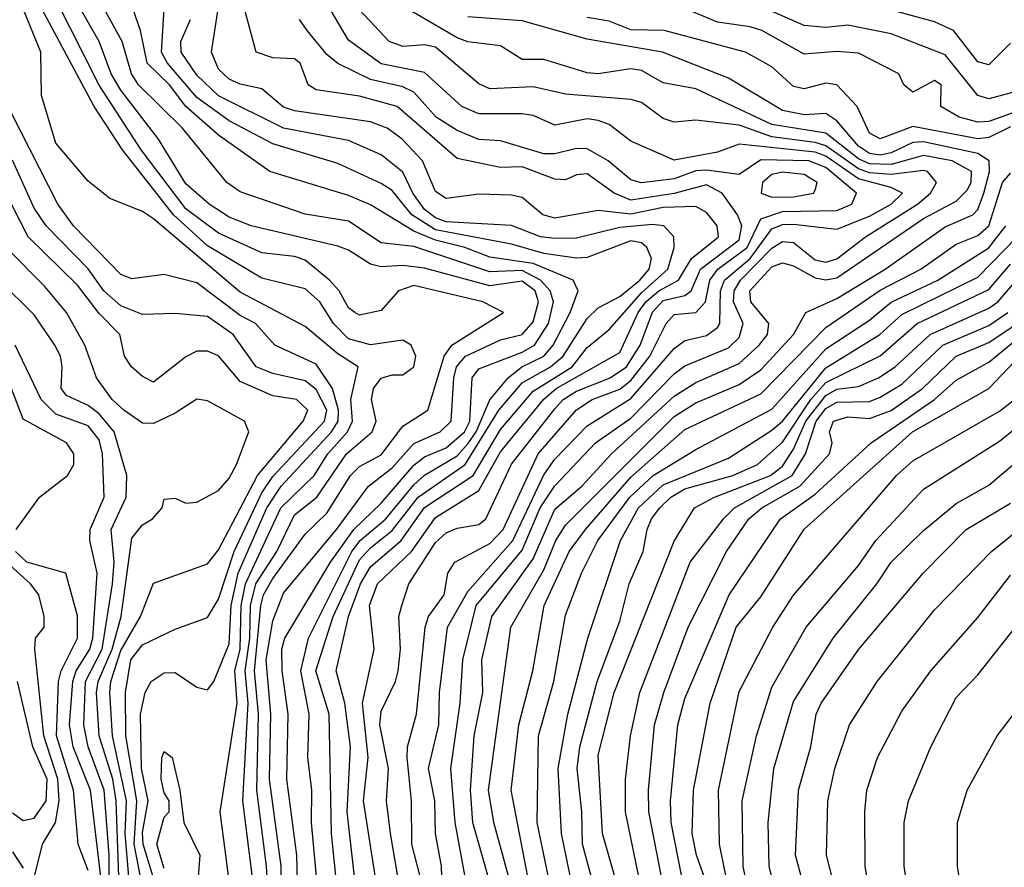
# Model space of a CAD drawing. Header units: metres. Extents: x -51132 to -49532, y -231222 to -229437.
# Tile 181 of 256: x -50160 to -50114, y -230688 to -230649. Entities that reach past the tile are written whole.
import ezdxf

# ---------------------------------------------------------------- set-up
doc = ezdxf.new("R2010")
doc.units = ezdxf.units.M
for name, color, linetype in [('CONTOUR_HALF', 8, 'Continuous'), ('CONTOUR_INDEX', 1, 'Continuous'), ('CONTOUR_INTER', 3, 'Continuous')]:
    doc.layers.add(name, color=color, linetype=linetype)

msp = doc.modelspace()

# ---------------------------------------------------------------- linework, layer by layer
at = {"layer": 'CONTOUR_HALF'}
for points, elevation in [([(-50148.251, -230689.759), (-50148.371, -230687.759), (-50148.805, -230684.259), (-50148.737, -230680.759), (-50148.912, -230678.759), (-50148.632, -230675.759), (-50148.505, -230675.259), (-50148.08, -230674.502), (-50146.58, -230672.473), (-50145.58, -230671.497), (-50144.494, -230669.759), (-50144.08, -230669.342), (-50143.08, -230668.815), (-50142.08, -230667.494), (-50140.93, -230666.759), (-50140.181, -230664.259), (-50139.821, -230663.759), (-50137.438, -230662.259), (-50138.391, -230661.759), (-50141.58, -230661.004), (-50142.279, -230661.259), (-50143.08, -230662.165), (-50144.08, -230662.378), (-50144.301, -230662.259), (-50144.58, -230662.041), (-50145.012, -230661.259), (-50145.457, -230660.759), (-50146.58, -230659.847), (-50147.08, -230659.677), (-50148.58, -230659.499), (-50150.58, -230658.59), (-50152.08, -230657.473), (-50154.143, -230654.759), (-50156.08, -230651.784), (-50158.114, -230647.759)], 56.5), ([(-50114.08, -230649.845), (-50115.08, -230650.843), (-50115.58, -230650.707), (-50116.699, -230649.259), (-50117.58, -230648.864), (-50121.08, -230647.899)], 64.5), ([(-50149.978, -230689.259), (-50150.503, -230685.259), (-50149.714, -230680.259), (-50149.83, -230678.759), (-50149.578, -230677.759), (-50149.527, -230675.759), (-50149.339, -230674.759), (-50147.704, -230671.259), (-50146.171, -230669.759), (-50145.533, -230668.759), (-50144.628, -230667.759), (-50144.406, -230667.259), (-50144.472, -230666.259), (-50144.142, -230664.759), (-50145.08, -230664.154), (-50146.58, -230662.898), (-50149.58, -230661.318), (-50153.58, -230657.933), (-50154.08, -230657.602), (-50155.58, -230657.003), (-50156.58, -230656.197), (-50158.08, -230654.455), (-50158.734, -230652.259), (-50158.764, -230650.259), (-50159.586, -230648.259)], 55.5), ([(-50146.894, -230690.259), (-50146.97, -230687.259), (-50147.433, -230683.759), (-50147.365, -230680.759), (-50147.65, -230678.759), (-50147.658, -230677.759), (-50147.521, -230677.259), (-50145.416, -230673.759), (-50144.335, -230672.259), (-50143.08, -230671.046), (-50141.58, -230669.287), (-50141.08, -230668.906), (-50140.08, -230668.481), (-50139.242, -230667.759), (-50138.993, -230667.259), (-50138.881, -230665.259), (-50138.58, -230664.843), (-50136.58, -230664.085), (-50136.017, -230663.759), (-50135.377, -230662.759), (-50135.138, -230661.759), (-50135.287, -230661.259), (-50135.737, -230660.759), (-50136.58, -230660.324), (-50138.08, -230660.382), (-50141.58, -230659.218), (-50143.08, -230659.046), (-50144.58, -230658.037), (-50146.58, -230657.718), (-50149.58, -230656.699), (-50150.188, -230656.259), (-50152.232, -230653.759), (-50154.259, -230651.759), (-50154.591, -230651.259), (-50155.021, -230649.759), (-50155.848, -230648.259)], 57.5), ([(-50144.909, -230690.759), (-50145.372, -230686.259), (-50145.479, -230680.759), (-50146.094, -230678.759), (-50145.29, -230676.259), (-50144.08, -230673.651), (-50143.58, -230673.089), (-50142.58, -230672.293), (-50141.374, -230670.759), (-50139.203, -230669.259), (-50137.651, -230666.759), (-50136.58, -230665.5), (-50135.283, -230664.759), (-50134.692, -230664.259), (-50133.58, -230662.535), (-50133.08, -230662.04), (-50132.08, -230661.512), (-50131.166, -230660.759), (-50130.733, -230660.259), (-50130.624, -230659.759), (-50130.832, -230659.259), (-50131.08, -230659.045), (-50131.58, -230658.947), (-50133.58, -230659.711), (-50134.08, -230659.742), (-50135.58, -230659.538), (-50137.08, -230659.102), (-50140.58, -230658.446), (-50141.661, -230657.759), (-50142.58, -230656.635), (-50143.08, -230656.307), (-50145.08, -230655.391), (-50148.08, -230654.48), (-50150.08, -230653.423), (-50151.58, -230652.341), (-50152.935, -230650.759), (-50153.205, -230650.259), (-50153.082, -230648.259)], 58.5), ([(-50142.965, -230690.759), (-50143.901, -230684.759), (-50143.688, -230682.759), (-50143.941, -230680.259), (-50143.399, -230677.759), (-50143.626, -230675.759), (-50143.252, -230674.759), (-50141.685, -230673.259), (-50140.58, -230671.704), (-50138.58, -230670.45), (-50137.58, -230668.672), (-50135.58, -230666.244), (-50135.016, -230665.759), (-50132.08, -230664.092), (-50131.232, -230662.259), (-50130.879, -230661.759), (-50130.288, -230661.259), (-50129.375, -230660.759), (-50128.777, -230659.759), (-50127.54, -230658.759), (-50127.594, -230658.259), (-50128.08, -230657.645), (-50128.58, -230657.366), (-50130.08, -230657.412), (-50131.58, -230657.718), (-50133.08, -230657.547), (-50135.08, -230657.91), (-50135.634, -230657.759), (-50136.58, -230656.953), (-50137.08, -230656.852), (-50138.58, -230656.807), (-50140.08, -230657.002), (-50140.58, -230656.684), (-50141.17, -230655.259), (-50142.12, -230654.259), (-50142.8, -230653.759), (-50143.58, -230653.461), (-50147.08, -230652.965), (-50147.58, -230652.798), (-50148.58, -230651.947), (-50149.58, -230651.736), (-50150.08, -230651.494), (-50150.58, -230651.036), (-50150.905, -230650.259), (-50150.593, -230648.259)], 59.5), ([(-50139.116, -230688.759), (-50139.673, -230685.759), (-50139.875, -230683.259), (-50139.434, -230680.259), (-50139.311, -230678.259), (-50138.702, -230675.759), (-50136.58, -230673.204), (-50135.758, -230671.259), (-50135.08, -230670.246), (-50133.201, -230668.259), (-50131.58, -230667.114), (-50129.58, -230665.082), (-50129.08, -230664.713), (-50127.08, -230663.883), (-50126.58, -230663.404), (-50126.398, -230662.759), (-50126.838, -230661.759), (-50126.82, -230661.259), (-50126.515, -230660.759), (-50125.08, -230659.283), (-50124.58, -230658.983), (-50124.08, -230659.027), (-50123.08, -230659.824), (-50122.58, -230659.937), (-50122.08, -230659.774), (-50120.754, -230658.759), (-50118.363, -230657.259), (-50117.764, -230656.759), (-50117.481, -230656.259), (-50117.906, -230655.759), (-50118.08, -230655.712), (-50119.58, -230655.896), (-50120.58, -230655.811), (-50121.08, -230655.631), (-50122.58, -230654.569), (-50123.08, -230654.423), (-50125.08, -230654.154), (-50126.58, -230653.628), (-50128.58, -230653.388), (-50129.58, -230653.486), (-50130.08, -230653.32), (-50131.08, -230652.571), (-50131.58, -230652.445), (-50134.58, -230652.198), (-50136.08, -230651.854), (-50138.08, -230651.951), (-50138.58, -230651.714), (-50140.58, -230650.026), (-50141.08, -230649.916), (-50142.08, -230649.997), (-50142.711, -230649.759), (-50144.08, -230648.306)], 61.5), ([(-50136.113, -230692.259), (-50137.886, -230685.759), (-50138.141, -230684.259), (-50137.103, -230676.759), (-50135.58, -230674.115), (-50135.025, -230672.759), (-50134.58, -230672.057), (-50129.58, -230667.052), (-50128.58, -230666.408), (-50126.58, -230665.575), (-50125.58, -230664.892), (-50124.08, -230663.259), (-50123.511, -230662.259), (-50122.08, -230661.615), (-50119.854, -230660.259), (-50117.08, -230658.305), (-50115.815, -230657.759), (-50115.58, -230657.509), (-50115.298, -230656.759), (-50115.045, -230655.759), (-50115.064, -230655.259), (-50115.58, -230654.924), (-50118.08, -230654.388), (-50118.58, -230654.415), (-50119.58, -230654.9), (-50120.08, -230655.009), (-50120.58, -230654.925), (-50121.08, -230654.595), (-50122.08, -230653.416), (-50122.58, -230653.082), (-50123.58, -230653.148), (-50124.58, -230652.939), (-50127.08, -230651.453), (-50130.121, -230650.259), (-50133.58, -230649.653), (-50136.58, -230648.817), (-50139.08, -230648.631)], 62.5), ([(-50113.58, -230652.916), (-50115.08, -230653.45), (-50115.58, -230653.476), (-50116.44, -230653.259), (-50117.291, -230652.759), (-50117.267, -230651.759), (-50117.58, -230651.565), (-50118.58, -230652.099), (-50118.999, -230651.759), (-50119.23, -230651.259), (-50121.08, -230650.298), (-50122.08, -230650.224), (-50123.58, -230650.347), (-50125.532, -230649.259), (-50126.08, -230649.084), (-50127.58, -230648.88), (-50129.08, -230648.251)], 63.5), ([(-50140.383, -230691.759), (-50141.666, -230686.759), (-50141.687, -230684.759), (-50141.877, -230682.759), (-50141.863, -230682.259), (-50141.454, -230680.759), (-50141.051, -230676.759), (-50140.905, -230676.259), (-50140.182, -230675.259), (-50140.016, -230674.259), (-50139.693, -230673.759), (-50138.08, -230672.904), (-50137.458, -230672.259), (-50135.848, -230668.759), (-50134.08, -230666.743), (-50133.364, -230666.259), (-50132.08, -230665.786), (-50131.58, -230665.39), (-50130.702, -230664.259), (-50129.947, -230662.759), (-50129.58, -230662.345), (-50128.574, -230662.259), (-50128.135, -230661.759), (-50127.94, -230660.759), (-50127.564, -230660.259), (-50126.214, -230659.259), (-50125.58, -230657.935), (-50124.58, -230657.603), (-50122.08, -230657.554), (-50121.394, -230657.259), (-50121.175, -230656.759), (-50122.58, -230655.568), (-50123.364, -230655.259), (-50125.58, -230655.211), (-50126.58, -230655.891), (-50128.08, -230655.689), (-50128.58, -230655.732), (-50129.58, -230656.095), (-50131.08, -230656.272), (-50131.58, -230656.136), (-50132.623, -230655.259), (-50133.58, -230654.715), (-50134.08, -230654.688), (-50135.08, -230654.946), (-50135.58, -230654.937), (-50137.58, -230654.346), (-50138.58, -230654.286), (-50139.58, -230653.87), (-50140.552, -230653.259), (-50141.58, -230652.097), (-50142.08, -230651.85), (-50143.58, -230651.509), (-50145.08, -230650.772), (-50145.58, -230650.369), (-50146.492, -230649.259), (-50146.849, -230648.759)], 60.5), ([(-50154.176, -230688.259), (-50154.471, -230686.759), (-50154.349, -230684.759), (-50154.842, -230681.759), (-50154.86, -230679.759), (-50154.619, -230678.259), (-50154.08, -230677.568), (-50152.58, -230676.837), (-50151.08, -230676.312), (-50150.58, -230675.469), (-50149.863, -230673.259), (-50148.58, -230670.56), (-50148.08, -230669.816), (-50145.697, -230667.259), (-50145.582, -230666.759), (-50146.08, -230665.806), (-50146.58, -230665.397), (-50148.08, -230665.06), (-50148.838, -230664.759), (-50149.91, -230663.259), (-50151.08, -230662.442), (-50152.58, -230662.292), (-50154.08, -230662.348), (-50155.08, -230661.943), (-50155.87, -230661.259), (-50156.58, -230660.245), (-50158.52, -230658.259), (-50159.08, -230657.44), (-50160.08, -230655.235)], 54.5), ([(-50135.064, -230689.759), (-50135.895, -230685.759), (-50135.825, -230681.759), (-50135.125, -230679.259), (-50134.58, -230676.198), (-50133.85, -230674.259), (-50133.093, -230672.759), (-50131.615, -230670.759), (-50130.54, -230669.759), (-50128.58, -230668.559), (-50125.08, -230666.7), (-50122.58, -230663.92), (-50120.58, -230662.602), (-50119.58, -230661.779), (-50117.421, -230660.759), (-50115.08, -230659.272), (-50114.289, -230658.259)], 63.5), ([(-50155.177, -230688.259), (-50155.293, -230684.759), (-50155.448, -230683.759), (-50156.073, -230681.759), (-50156.201, -230679.759), (-50156.132, -230679.259), (-50155.486, -230677.759), (-50155.06, -230676.259), (-50154.58, -230672.648), (-50154.08, -230672.039), (-50153.626, -230671.759), (-50153.176, -230671.259), (-50153.08, -230670.858), (-50152.58, -230670.806), (-50152.08, -230671.036), (-50151.58, -230670.998), (-50150.58, -230670.455), (-50150.08, -230669.888), (-50149.751, -230669.259), (-50149.183, -230667.759), (-50149.379, -230667.259), (-50151.08, -230666.324), (-50151.58, -230666.24), (-50152.58, -230666.898), (-50153.58, -230667.369), (-50154.08, -230667.345), (-50154.936, -230666.759), (-50155.48, -230666.259), (-50156.209, -230665.259), (-50156.733, -230663.759), (-50157.582, -230662.259), (-50158.58, -230661.047), (-50160.36, -230659.259)], 53.5), ([(-50133.122, -230689.259), (-50133.807, -230686.759), (-50133.827, -230685.259), (-50134.051, -230683.259), (-50133.923, -230682.259), (-50133.119, -230679.259), (-50132.08, -230676.479), (-50131.644, -230674.759), (-50131.014, -230673.259), (-50130.82, -230672.259), (-50130.621, -230671.759), (-50130.231, -230671.259), (-50129.728, -230670.759), (-50129.08, -230670.385), (-50126.88, -230669.759), (-50125.732, -230669.259), (-50124.58, -230668.233), (-50123.277, -230666.259), (-50122.58, -230665.474), (-50120.08, -230664.256), (-50118.374, -230662.759), (-50115.08, -230661.189), (-50114.08, -230660.019)], 64.5), ([(-50131.202, -230688.259), (-50131.816, -230685.259), (-50131.824, -230683.759), (-50131.597, -230681.759), (-50131.166, -230679.759), (-50128.841, -230673.759), (-50127.297, -230671.759), (-50126.803, -230671.259), (-50124.144, -230669.759), (-50123.521, -230668.759), (-50123.033, -230667.259), (-50122.58, -230666.679), (-50122.08, -230666.381), (-50120.58, -230666.351), (-50120.08, -230666.161), (-50119.08, -230665.552), (-50117.196, -230663.759), (-50115.08, -230662.848), (-50114.193, -230662.259)], 65.5), ([(-50129.226, -230688.259), (-50129.712, -230685.759), (-50129.75, -230684.759), (-50129.401, -230681.259), (-50129.08, -230680.036), (-50127.039, -230675.259), (-50124.68, -230671.759), (-50123.08, -230670.629), (-50120.503, -230668.259), (-50117.58, -230666.263), (-50116.58, -230665.37), (-50115.08, -230664.536), (-50113.527, -230663.259)], 66.5), ([(-50156.002, -230688.259), (-50156.475, -230684.259), (-50157.272, -230682.259), (-50157.45, -230681.259), (-50157.29, -230679.259), (-50157.137, -230678.759), (-50156.507, -230677.759), (-50156.368, -230677.259), (-50156.164, -230674.259), (-50156.514, -230672.759), (-50156.491, -230672.259), (-50155.846, -230670.759), (-50155.924, -230668.759), (-50156.08, -230668.113), (-50156.58, -230667.481), (-50158.08, -230666.934), (-50158.752, -230666.259), (-50159.944, -230663.759)], 52.5), ([(-50126.977, -230689.259), (-50127.483, -230686.759), (-50127.542, -230684.259), (-50126.58, -230679.718), (-50125.03, -230676.759), (-50124.08, -230675.276), (-50119.33, -230669.759), (-50118.58, -230669.091), (-50114.58, -230666.801), (-50112.08, -230664.845)], 67.5), ([(-50113.798, -230708.259), (-50114.456, -230705.759), (-50114.685, -230705.259), (-50116.217, -230703.759), (-50116.478, -230703.259), (-50116.453, -230701.259), (-50116.931, -230699.759), (-50117.58, -230698.322), (-50120.08, -230693.997), (-50121.215, -230691.759), (-50121.793, -230690.259), (-50122.55, -230687.259), (-50122.488, -230684.759), (-50122.173, -230683.259), (-50121.499, -230681.259), (-50120.22, -230679.259), (-50117.58, -230675.957), (-50114.95, -230673.259), (-50106.58, -230666.5)], 69.5), ([(-50114.348, -230714.759), (-50115.58, -230708.457), (-50116.654, -230705.259), (-50117.507, -230703.759), (-50117.894, -230702.259), (-50118.58, -230700.382), (-50120.284, -230697.759), (-50121.278, -230695.759), (-50123.86, -230691.259), (-50124.838, -230689.259), (-50125.199, -230687.759), (-50125.249, -230685.759), (-50124.99, -230683.259), (-50124.08, -230680.183), (-50122.249, -230677.259), (-50120.233, -230674.759), (-50119.58, -230673.753), (-50118.08, -230672.298), (-50116.58, -230671.056), (-50115.08, -230670.202), (-50111.58, -230667.264)], 68.5), ([(-50159.08, -230688.301), (-50158.698, -230686.759), (-50158.096, -230685.759), (-50157.924, -230684.759), (-50157.978, -230683.759), (-50158.632, -230681.759), (-50159.038, -230677.759), (-50159.006, -230677.259), (-50158.609, -230676.759), (-50158.615, -230676.259), (-50158.858, -230675.259), (-50159.239, -230674.759), (-50160.346, -230673.759)], 51.5), ([(-50113.937, -230701.259), (-50115.675, -230697.759), (-50118.534, -230690.759), (-50118.977, -230687.759), (-50118.981, -230685.759), (-50118.774, -230684.759), (-50117.743, -230682.259), (-50116.58, -230679.994), (-50115.58, -230678.956), (-50113.842, -230676.759)], 70.5), ([(-50153.184, -230682.759), (-50153.08, -230682.477), (-50152.719, -230682.759), (-50152.365, -230684.259), (-50152.184, -230685.759), (-50151.436, -230687.259), (-50151.589, -230689.259)], 55.5), ([(-50153.08, -230687.875), (-50153.427, -230686.759), (-50153.08, -230685.501), (-50152.85, -230685.259), (-50152.846, -230684.759), (-50153.08, -230684.388), (-50153.217, -230683.759), (-50153.184, -230682.759)], 55.5), ([(-50160.08, -230687.108), (-50159.58, -230687.851)], 51.5)]:
    msp.add_lwpolyline(points, dxfattribs=dict(at, elevation=elevation))
at = {"layer": 'CONTOUR_INDEX'}
for points, elevation in [([(-50141.876, -230690.759), (-50142.657, -230686.259), (-50142.841, -230684.759), (-50142.75, -230683.259), (-50143.142, -230681.259), (-50143.08, -230680.629), (-50142.415, -230679.259), (-50142.292, -230678.759), (-50142.183, -230677.759), (-50142.269, -230676.259), (-50142.124, -230675.759), (-50141.804, -230674.759), (-50140.58, -230672.852), (-50140.08, -230672.411), (-50139.58, -230672.188), (-50138.58, -230672.017), (-50138.265, -230671.759), (-50137.08, -230669.242), (-50135.08, -230666.692), (-50134.701, -230666.259), (-50134.08, -230665.876), (-50132.529, -230665.259), (-50131.779, -230664.759), (-50131.139, -230663.759), (-50130.58, -230662.235), (-50130.08, -230661.696), (-50129.08, -230661.476), (-50128.795, -230661.259), (-50128.363, -230660.259), (-50126.58, -230658.897), (-50126.455, -230658.259), (-50126.654, -230657.759), (-50127.364, -230656.759), (-50128.08, -230656.363), (-50129.58, -230656.776), (-50131.58, -230657.076), (-50132.345, -230656.759), (-50133.58, -230655.863), (-50134.08, -230655.902), (-50134.58, -230656.138), (-50135.08, -230656.11), (-50136.58, -230655.545), (-50137.58, -230655.569), (-50139.58, -230655.158), (-50142.346, -230652.759), (-50144.08, -230652.284), (-50146.08, -230651.987), (-50146.441, -230651.759), (-50146.81, -230650.759), (-50147.08, -230650.558), (-50148.08, -230650.525), (-50148.842, -230650.259), (-50149.377, -230648.259)], 60), ([(-50153.439, -230688.759), (-50154.058, -230686.759), (-50154.08, -230686.209), (-50153.814, -230684.759), (-50154.123, -230683.259), (-50154.169, -230680.759), (-50153.953, -230679.759), (-50153.678, -230679.259), (-50153.08, -230678.854), (-50152.58, -230678.841), (-50151.58, -230679.513), (-50151.08, -230679.647), (-50150.792, -230679.259), (-50150.08, -230677.522), (-50149.99, -230675.759), (-50149.667, -230674.259), (-50148.351, -230671.259), (-50147.684, -230670.259), (-50145.364, -230667.759), (-50145.069, -230667.259), (-50145.044, -230666.759), (-50145.33, -230665.759), (-50146.08, -230664.639), (-50147.982, -230663.759), (-50148.873, -230662.759), (-50149.58, -230662.384), (-50151.58, -230660.878), (-50153.08, -230660.5), (-50154.58, -230660.706), (-50155.08, -230660.501), (-50157.26, -230658.259), (-50157.98, -230657.259), (-50160.58, -230652.157)], 55), ([(-50125.08, -230655.888), (-50125.499, -230656.259), (-50125.57, -230656.759), (-50125.08, -230656.936), (-50124.08, -230656.92), (-50123.155, -230656.759), (-50123.08, -230656.618), (-50122.99, -230656.259), (-50123.58, -230655.891), (-50124.58, -230655.782), (-50125.08, -230655.888)], 60), ([(-50132.08, -230689.053), (-50132.88, -230686.259), (-50133.08, -230682.645), (-50132.349, -230679.759), (-50129.58, -230672.784), (-50128.646, -230671.259), (-50127.715, -230670.759), (-50125.14, -230669.759), (-50124.58, -230669.327), (-50124.08, -230668.549), (-50123.505, -230667.259), (-50122.58, -230666.071), (-50122.08, -230665.792), (-50121.08, -230665.664), (-50120.153, -230665.259), (-50119.385, -230664.759), (-50117.783, -230663.259), (-50115.08, -230662.059), (-50114.661, -230661.759), (-50113.361, -230660.259)], 65), ([(-50114.08, -230704.307), (-50115.609, -230703.259), (-50115.705, -230702.759), (-50115.477, -230701.759), (-50115.513, -230701.259), (-50115.919, -230699.759), (-50117.864, -230695.759), (-50119.08, -230693.625), (-50119.896, -230691.759), (-50120.371, -230690.259), (-50120.779, -230687.759), (-50120.795, -230685.259), (-50120.699, -230684.259), (-50120.213, -230682.759), (-50119.08, -230680.629), (-50117.75, -230678.759), (-50115.58, -230676.311), (-50114.08, -230674.352)], 70)]:
    msp.add_lwpolyline(points, dxfattribs=dict(at, elevation=elevation))
at = {"layer": 'CONTOUR_INTER'}
for points, elevation in [([(-50148.828, -230689.759), (-50149.453, -230684.759), (-50149.208, -230680.259), (-50149.356, -230678.759), (-50149.134, -230677.259), (-50149.108, -230675.759), (-50148.854, -230674.759), (-50147.889, -230673.259), (-50147.08, -230671.572), (-50146.048, -230670.759), (-50144.68, -230668.759), (-50143.493, -230667.759), (-50143.315, -230667.259), (-50143.532, -230666.259), (-50143.429, -230665.759), (-50143.08, -230665.286), (-50142.58, -230665.123), (-50142.08, -230665.123), (-50141.583, -230664.759), (-50141.491, -230664.259), (-50141.702, -230663.759), (-50142.08, -230663.52), (-50143.58, -230663.736), (-50144.58, -230663.461), (-50145.275, -230662.759), (-50145.907, -230661.759), (-50146.58, -230661.166), (-50148.58, -230660.671), (-50151.08, -230659.186), (-50152.654, -230657.759), (-50155.002, -230654.759), (-50156.309, -230652.759), (-50159.513, -230646.759)], 56), ([(-50145.58, -230693.41), (-50146.298, -230685.759), (-50146.279, -230684.259), (-50146.462, -230682.759), (-50146.399, -230680.759), (-50146.779, -230678.759), (-50146.433, -230677.259), (-50144.432, -230673.259), (-50144.046, -230672.759), (-50142.873, -230671.759), (-50141.58, -230670.196), (-50141.08, -230669.746), (-50139.58, -230668.857), (-50139.08, -230668.307), (-50138.699, -230667.759), (-50138.08, -230666.281), (-50137.229, -230665.259), (-50136.599, -230664.759), (-50135.591, -230664.259), (-50135.157, -230663.759), (-50134.364, -230662.259), (-50134.009, -230661.259), (-50134.236, -230660.759), (-50136.08, -230660.001), (-50138.08, -230659.708), (-50139.231, -230659.259), (-50140.58, -230658.927), (-50141.58, -230658.5), (-50143.58, -230657.291), (-50144.58, -230656.856), (-50148.215, -230655.759), (-50150.58, -230654.088), (-50152.08, -230652.765), (-50152.839, -230651.759), (-50153.862, -230650.759), (-50154.178, -230649.259), (-50154.864, -230647.259)], 58), ([(-50140.272, -230688.759), (-50140.304, -230687.759), (-50140.573, -230686.259), (-50140.604, -230684.759), (-50140.897, -230683.259), (-50140.427, -230681.259), (-50140.399, -230679.759), (-50140.031, -230676.759), (-50139.08, -230675.112), (-50137.016, -230672.759), (-50135.58, -230669.731), (-50135.08, -230669.011), (-50133.58, -230667.476), (-50131.58, -230666.209), (-50129.58, -230663.915), (-50129.08, -230663.54), (-50128.08, -230663.313), (-50127.58, -230662.94), (-50127.478, -230662.759), (-50127.449, -230661.259), (-50127.261, -230660.759), (-50126.078, -230659.759), (-50125.08, -230658.403), (-50124.58, -230658.2), (-50124.08, -230658.18), (-50122.08, -230658.409), (-50120.58, -230657.806), (-50119.58, -230657.259), (-50119.05, -230656.759), (-50119.58, -230656.499), (-50121.08, -230656.089), (-50122.58, -230655.043), (-50123.08, -230654.864), (-50126.58, -230654.495), (-50127.58, -230654.868), (-50129.58, -230655.234), (-50131.58, -230654.362), (-50132.58, -230653.584), (-50133.08, -230653.398), (-50133.58, -230653.326), (-50135.08, -230653.623), (-50136.08, -230653.18), (-50136.58, -230653.094), (-50138.58, -230653.095), (-50139.367, -230652.759), (-50141.08, -230651.195), (-50143.08, -230650.793), (-50144.58, -230649.702), (-50146.08, -230647.165)], 61), ([(-50137.02, -230692.259), (-50138.852, -230685.759), (-50138.962, -230684.259), (-50138.791, -230681.759), (-50138.392, -230679.759), (-50138.441, -230678.259), (-50137.977, -230676.259), (-50136.08, -230673.607), (-50135.08, -230671.32), (-50133.83, -230670.259), (-50132.469, -230668.759), (-50129.58, -230666.103), (-50128.58, -230665.474), (-50126.58, -230664.596), (-50125.656, -230663.759), (-50125.278, -230663.259), (-50125.218, -230662.759), (-50126.051, -230661.759), (-50126.084, -230661.259), (-50125.08, -230660.145), (-50124.58, -230659.961), (-50124.08, -230660.097), (-50123.08, -230660.652), (-50122.58, -230660.752), (-50122.08, -230660.648), (-50118.08, -230657.923), (-50116.58, -230657.116), (-50116.08, -230656.618), (-50115.894, -230656.259), (-50115.87, -230655.759), (-50116.759, -230655.259), (-50118.08, -230655.014), (-50119.58, -230655.431), (-50120.58, -230655.405), (-50121.08, -230655.178), (-50122.58, -230653.989), (-50125.08, -230653.583), (-50128.58, -230651.939), (-50130.08, -230651.664), (-50131.08, -230651.096), (-50131.58, -230651.02), (-50133.08, -230651.256), (-50133.58, -230651.216), (-50135.58, -230650.593), (-50136.58, -230650.59), (-50137.58, -230649.964), (-50139.08, -230649.783), (-50139.58, -230649.593), (-50143.08, -230647.541)], 62), ([(-50113.58, -230652.007), (-50115.08, -230652.41), (-50115.582, -230652.259), (-50117.08, -230650.372), (-50119.58, -230649.415), (-50121.58, -230649.009), (-50122.58, -230649.114), (-50123.58, -230649.022), (-50125.58, -230648.146)], 64), ([(-50147.673, -230689.759), (-50147.692, -230687.759), (-50148.232, -230683.759), (-50148.165, -230680.759), (-50148.381, -230678.259), (-50148.08, -230676.46), (-50147.58, -230675.187), (-50145.141, -230672.259), (-50143.661, -230670.259), (-50142.58, -230669.409), (-50141.58, -230668.285), (-50140.367, -230667.759), (-50139.85, -230667.259), (-50139.726, -230665.259), (-50139.608, -230664.759), (-50139.199, -230664.259), (-50137.58, -230663.519), (-50136.58, -230663.26), (-50136.08, -230662.681), (-50135.831, -230661.759), (-50135.984, -230661.259), (-50136.58, -230660.802), (-50138.08, -230661.026), (-50141.08, -230660.209), (-50142.08, -230660.081), (-50143.08, -230660.151), (-50143.58, -230660.028), (-50144.58, -230659.381), (-50145.08, -230659.194), (-50149.08, -230658.253), (-50150.08, -230657.862), (-50151.014, -230657.259), (-50152.08, -230656.327), (-50153.347, -230654.259), (-50155.08, -230652.006), (-50155.532, -230651.259), (-50156.073, -230649.759), (-50156.945, -230648.259)], 57), ([(-50114.08, -230653.691), (-50115.08, -230654.186), (-50115.58, -230654.248), (-50118.58, -230653.687), (-50120.08, -230654.248), (-50120.58, -230653.985), (-50121.136, -230652.759), (-50122.08, -230651.756), (-50122.58, -230651.68), (-50123.58, -230651.944), (-50124.08, -230651.84), (-50125.08, -230650.932), (-50126.286, -230650.259), (-50130.041, -230649.259), (-50131.58, -230649.226), (-50132.58, -230648.825), (-50133.58, -230648.653)], 63), ([(-50144.08, -230690.288), (-50144.645, -230685.259), (-50144.495, -230682.259), (-50144.761, -230680.259), (-50145.162, -230678.759), (-50144.59, -230676.259), (-50144.041, -230674.759), (-50143.58, -230673.969), (-50142.153, -230672.759), (-50141.08, -230671.232), (-50138.843, -230669.759), (-50137.58, -230667.638), (-50136.08, -230665.873), (-50134.286, -230664.759), (-50133.58, -230663.868), (-50132.58, -230663.043), (-50131.08, -230661.339), (-50129.87, -230660.259), (-50129.578, -230659.259), (-50129.599, -230658.759), (-50130.052, -230658.259), (-50130.58, -230658.204), (-50132.08, -230658.338), (-50134.08, -230658.829), (-50135.08, -230658.841), (-50135.738, -230658.759), (-50137.08, -230658.245), (-50140.08, -230658.071), (-50140.58, -230657.891), (-50141.08, -230657.51), (-50141.617, -230656.759), (-50142.08, -230655.793), (-50143.08, -230654.993), (-50144.58, -230654.331), (-50147.58, -230653.752), (-50150.58, -230652.269), (-50151.58, -230651.318), (-50152.3, -230650.259), (-50152.308, -230649.759), (-50151.876, -230648.759)], 59), ([(-50136.315, -230688.259), (-50137.085, -230684.259), (-50136.736, -230681.259), (-50136.099, -230678.759), (-50135.562, -230675.759), (-50134.42, -230673.259), (-50133.657, -230672.259), (-50131.58, -230669.84), (-50129.08, -230667.648), (-50125.58, -230666.002), (-50122.58, -230662.948), (-50120.08, -230661.223), (-50118.215, -230660.259), (-50116.58, -230659.106), (-50115.58, -230658.708), (-50115.075, -230658.259), (-50114.439, -230656.259), (-50114.08, -230655.837)], 63), ([(-50154.71, -230688.259), (-50154.886, -230686.259), (-50154.825, -230684.759), (-50155.46, -230681.759), (-50155.582, -230679.759), (-50155.542, -230679.259), (-50155.08, -230677.83), (-50154.172, -230676.259), (-50153.58, -230674.727), (-50151.08, -230673.827), (-50150.58, -230673.194), (-50148.775, -230669.759), (-50146.678, -230667.259), (-50146.455, -230666.759), (-50146.978, -230666.259), (-50148.08, -230666.085), (-50149.58, -230665.425), (-50150.58, -230664.246), (-50151.08, -230664.029), (-50151.58, -230664.036), (-50152.08, -230664.289), (-50153.58, -230665.466), (-50154.08, -230665.205), (-50154.586, -230664.759), (-50154.913, -230664.259), (-50155.119, -230663.259), (-50156.08, -230662.306), (-50157.08, -230660.989), (-50159.349, -230658.759), (-50160.123, -230657.259)], 54), ([(-50134.158, -230689.259), (-50134.777, -230686.259), (-50134.92, -230683.259), (-50134.475, -230680.759), (-50133.56, -230677.259), (-50132.055, -230672.759), (-50131.217, -230671.259), (-50130.08, -230670.188), (-50127.08, -230668.971), (-50125.08, -230667.67), (-50124.58, -230667.259), (-50122.58, -230664.806), (-50120.103, -230663.259), (-50119.08, -230662.338), (-50115.58, -230660.632), (-50113.768, -230658.759)], 64), ([(-50155.599, -230690.259), (-50155.624, -230687.259), (-50155.847, -230684.259), (-50156.589, -230682.259), (-50156.789, -230681.259), (-50156.707, -230679.259), (-50155.939, -230677.759), (-50155.47, -230674.759), (-50155.386, -230673.759), (-50155.528, -230672.259), (-50154.831, -230670.759), (-50154.802, -230669.759), (-50155.39, -230667.759), (-50156.08, -230666.921), (-50156.58, -230666.539), (-50157.58, -230666.07), (-50157.829, -230665.759), (-50157.786, -230664.759), (-50157.868, -230664.259), (-50158.122, -230663.759), (-50159.08, -230662.355), (-50160.701, -230660.759)], 53), ([(-50130.16, -230688.259), (-50130.745, -230685.259), (-50130.761, -230684.259), (-50130.481, -230681.259), (-50130.051, -230679.759), (-50128.937, -230676.759), (-50127.172, -230673.259), (-50126.142, -230671.759), (-50125.533, -230671.259), (-50123.785, -230670.259), (-50122.415, -230668.759), (-50122.3, -230668.259), (-50122.419, -230667.759), (-50122.232, -230667.259), (-50121.58, -230667.06), (-50120.58, -230667.142), (-50119.58, -230666.762), (-50118.131, -230665.759), (-50116.582, -230664.259), (-50115.08, -230663.636), (-50112.28, -230661.759)], 66), ([(-50127.473, -230690.259), (-50128.553, -230687.259), (-50128.752, -230686.259), (-50128.693, -230684.259), (-50127.924, -230680.259), (-50126.722, -230676.759), (-50125.58, -230675.347), (-50123.58, -230672.231), (-50118.599, -230667.759), (-50115.08, -230665.756), (-50113.58, -230664.192)], 67), ([(-50159.902, -230672.259), (-50158.832, -230670.759), (-50157.535, -230669.759), (-50157.253, -230669.259), (-50157.243, -230668.759), (-50157.584, -230668.259), (-50159.58, -230667.174), (-50160.116, -230665.759)], 52), ([(-50126.098, -230689.259), (-50126.396, -230687.759), (-50126.436, -230684.759), (-50125.788, -230681.759), (-50125.08, -230679.51), (-50123.498, -230676.759), (-50121.08, -230673.915), (-50120.279, -230672.759), (-50118.08, -230670.386), (-50114.58, -230668.182), (-50112.205, -230666.259)], 68), ([(-50114.318, -230711.259), (-50114.775, -230708.259), (-50115.739, -230705.259), (-50116.902, -230703.759), (-50117.079, -230703.259), (-50117.144, -230701.759), (-50118.08, -230699.349), (-50122.654, -230691.259), (-50123.453, -230689.259), (-50123.989, -230687.259), (-50123.844, -230684.259), (-50123.286, -230682.259), (-50123.039, -230680.759), (-50122.806, -230680.259), (-50121.073, -230677.759), (-50118.105, -230674.259), (-50116.123, -230672.259), (-50114.08, -230671.038)], 69), ([(-50156.58, -230687.963), (-50157.05, -230686.759), (-50157.257, -230684.259), (-50158.042, -230681.759), (-50157.95, -230679.259), (-50157.832, -230678.759), (-50157.074, -230677.259), (-50157.08, -230676.233), (-50157.615, -230674.259), (-50159.413, -230673.759), (-50159.929, -230673.259)], 52), ([(-50113.08, -230699.588), (-50114.47, -230695.259), (-50115.271, -230693.759), (-50115.903, -230691.759), (-50116.524, -230687.759), (-50116.515, -230685.759), (-50116.077, -230684.259), (-50114.691, -230681.759), (-50112.023, -230678.259)], 71), ([(-50160.08, -230685.306), (-50159.58, -230685.657), (-50159.08, -230685.55), (-50158.523, -230684.759), (-50158.475, -230683.759), (-50159.132, -230682.259), (-50159.843, -230679.259)], 51)]:
    msp.add_lwpolyline(points, dxfattribs=dict(at, elevation=elevation))

doc.saveas('drawing.dxf')
